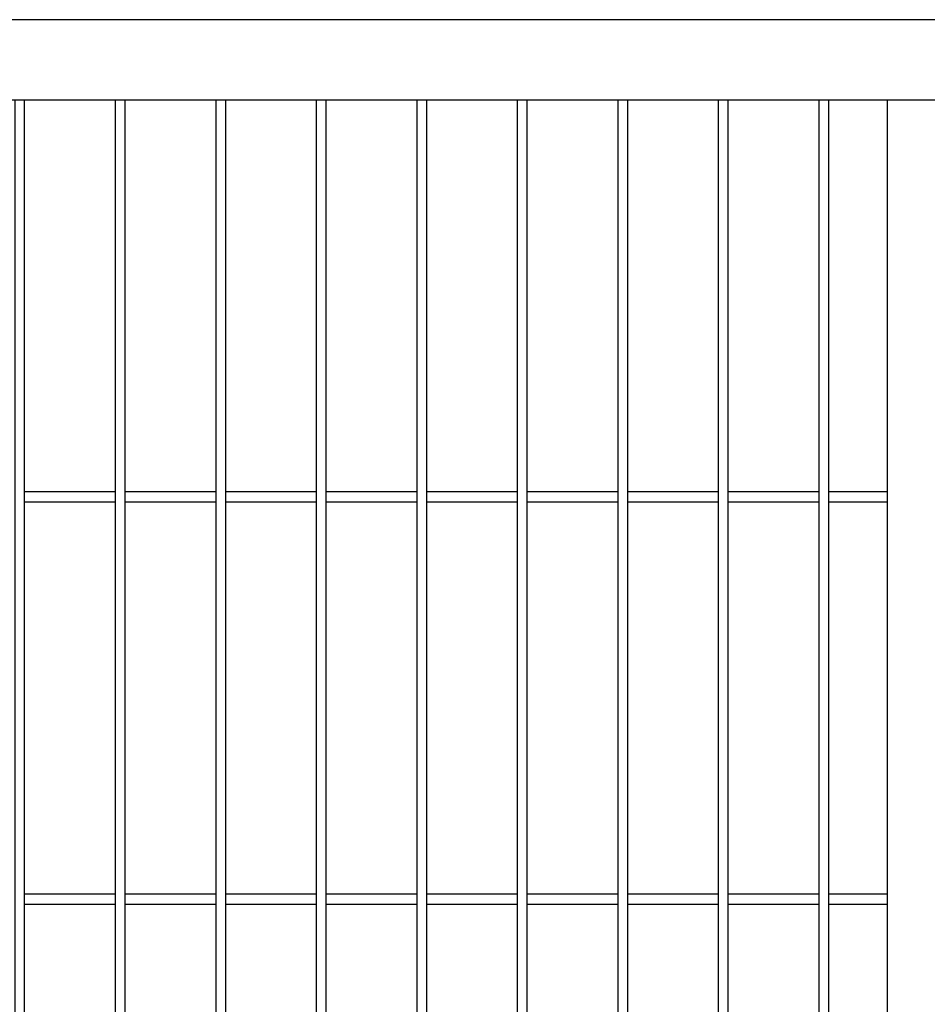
# Model space of a CAD drawing. Header units: inches. Extents: x 1156 to 71303, y -52654 to 51.
# Tile 175 of 217: x 63958 to 64048, y -40648 to -40550. Entities that reach past the tile are written whole.
import ezdxf

# ---------------------------------------------------------------- set-up
doc = ezdxf.new("R2010")
doc.units = ezdxf.units.IN
doc.header["$MEASUREMENT"] = 0
doc.layers.add('AW OGRODZENIA', color=253, linetype='Continuous')

msp = doc.modelspace()

# ---------------------------------------------------------------- linework, layer by layer
at = {"layer": 'AW OGRODZENIA'}
for p, q in [((64212.526, -40549.913), (63883.526, -40549.913)), ((64204.526, -40557.913), (63891.526, -40557.913)), ((64044.026, -40557.913), (64044.026, -40831.913)), ((63958.222, -40596.834), (63967.23, -40596.834)), ((63958.222, -40596.834), (63967.23, -40596.834)), ((63958.222, -40596.834), (63967.23, -40596.834)), ((63958.222, -40596.834), (63967.23, -40596.834)), ((63958.222, -40596.834), (63967.23, -40596.834)), ((63958.222, -40596.834), (63967.23, -40596.834)), ((63958.222, -40596.834), (63967.23, -40596.834)), ((63958.222, -40596.834), (63967.23, -40596.834)), ((63958.222, -40596.834), (63967.23, -40596.834)), ((63958.222, -40596.834), (63967.23, -40596.834)), ((63958.222, -40596.834), (63967.23, -40596.834)), ((63958.222, -40596.834), (63967.23, -40596.834)), ((63958.222, -40596.834), (63967.23, -40596.834)), ((63958.222, -40596.834), (63967.23, -40596.834)), ((63958.222, -40596.834), (63967.23, -40596.834)), ((63958.222, -40596.834), (63967.23, -40596.834)), ((63958.222, -40596.834), (63967.23, -40596.834)), ((63958.222, -40596.834), (63967.23, -40596.834)), ((63958.222, -40596.834), (63967.23, -40596.834)), ((63958.222, -40596.834), (63967.23, -40596.834)), ((63958.222, -40596.834), (63967.23, -40596.834)), ((63958.222, -40596.834), (63967.23, -40596.834)), ((63958.222, -40596.834), (63967.23, -40596.834)), ((63958.222, -40596.834), (63967.23, -40596.834)), ((63958.222, -40596.834), (63967.23, -40596.834)), ((63968.222, -40596.834), (63977.23, -40596.834)), ((63968.222, -40596.834), (63977.23, -40596.834)), ((63968.222, -40596.834), (63977.23, -40596.834)), ((63968.222, -40596.834), (63977.23, -40596.834)), ((63968.222, -40596.834), (63977.23, -40596.834)), ((63968.222, -40596.834), (63977.23, -40596.834)), ((63968.222, -40596.834), (63977.23, -40596.834)), ((63968.222, -40596.834), (63977.23, -40596.834)), ((63968.222, -40596.834), (63977.23, -40596.834)), ((63968.222, -40596.834), (63977.23, -40596.834)), ((63968.222, -40596.834), (63977.23, -40596.834)), ((63968.222, -40596.834), (63977.23, -40596.834)), ((63968.222, -40596.834), (63977.23, -40596.834)), ((63968.222, -40596.834), (63977.23, -40596.834)), ((63968.222, -40596.834), (63977.23, -40596.834)), ((63968.222, -40596.834), (63977.23, -40596.834)), ((63968.222, -40596.834), (63977.23, -40596.834)), ((63968.222, -40596.834), (63977.23, -40596.834)), ((63968.222, -40596.834), (63977.23, -40596.834)), ((63968.222, -40596.834), (63977.23, -40596.834)), ((63968.222, -40596.834), (63977.23, -40596.834)), ((63968.222, -40596.834), (63977.23, -40596.834)), ((63968.222, -40596.834), (63977.23, -40596.834)), ((63968.222, -40596.834), (63977.23, -40596.834)), ((63968.222, -40596.834), (63977.23, -40596.834)), ((63978.222, -40596.834), (63987.23, -40596.834)), ((63978.222, -40596.834), (63987.23, -40596.834)), ((63978.222, -40596.834), (63987.23, -40596.834)), ((63978.222, -40596.834), (63987.23, -40596.834)), ((63978.222, -40596.834), (63987.23, -40596.834)), ((63978.222, -40596.834), (63987.23, -40596.834)), ((63978.222, -40596.834), (63987.23, -40596.834)), ((63978.222, -40596.834), (63987.23, -40596.834)), ((63978.222, -40596.834), (63987.23, -40596.834)), ((63978.222, -40596.834), (63987.23, -40596.834)), ((63978.222, -40596.834), (63987.23, -40596.834)), ((63978.222, -40596.834), (63987.23, -40596.834)), ((63978.222, -40596.834), (63987.23, -40596.834)), ((63978.222, -40596.834), (63987.23, -40596.834)), ((63978.222, -40596.834), (63987.23, -40596.834)), ((63978.222, -40596.834), (63987.23, -40596.834)), ((63978.222, -40596.834), (63987.23, -40596.834)), ((63978.222, -40596.834), (63987.23, -40596.834)), ((63978.222, -40596.834), (63987.23, -40596.834)), ((63978.222, -40596.834), (63987.23, -40596.834)), ((63978.222, -40596.834), (63987.23, -40596.834)), ((63978.222, -40596.834), (63987.23, -40596.834)), ((63978.222, -40596.834), (63987.23, -40596.834)), ((63978.222, -40596.834), (63987.23, -40596.834)), ((63978.222, -40596.834), (63987.23, -40596.834)), ((63988.222, -40596.834), (63997.23, -40596.834)), ((63988.222, -40596.834), (63997.23, -40596.834)), ((63988.222, -40596.834), (63997.23, -40596.834)), ((63988.222, -40596.834), (63997.23, -40596.834)), ((63988.222, -40596.834), (63997.23, -40596.834)), ((63988.222, -40596.834), (63997.23, -40596.834)), ((63988.222, -40596.834), (63997.23, -40596.834)), ((63988.222, -40596.834), (63997.23, -40596.834)), ((63988.222, -40596.834), (63997.23, -40596.834)), ((63988.222, -40596.834), (63997.23, -40596.834)), ((63988.222, -40596.834), (63997.23, -40596.834)), ((63988.222, -40596.834), (63997.23, -40596.834)), ((63988.222, -40596.834), (63997.23, -40596.834)), ((63988.222, -40596.834), (63997.23, -40596.834)), ((63988.222, -40596.834), (63997.23, -40596.834)), ((63988.222, -40596.834), (63997.23, -40596.834)), ((63988.222, -40596.834), (63997.23, -40596.834)), ((63988.222, -40596.834), (63997.23, -40596.834)), ((63988.222, -40596.834), (63997.23, -40596.834)), ((63988.222, -40596.834), (63997.23, -40596.834)), ((63988.222, -40596.834), (63997.23, -40596.834)), ((63988.222, -40596.834), (63997.23, -40596.834)), ((63988.222, -40596.834), (63997.23, -40596.834)), ((63988.222, -40596.834), (63997.23, -40596.834)), ((63988.222, -40596.834), (63997.23, -40596.834)), ((63998.222, -40596.834), (64007.23, -40596.834)), ((63998.222, -40596.834), (64007.23, -40596.834)), ((63998.222, -40596.834), (64007.23, -40596.834)), ((63998.222, -40596.834), (64007.23, -40596.834)), ((63998.222, -40596.834), (64007.23, -40596.834)), ((63998.222, -40596.834), (64007.23, -40596.834)), ((63998.222, -40596.834), (64007.23, -40596.834)), ((63998.222, -40596.834), (64007.23, -40596.834)), ((63998.222, -40596.834), (64007.23, -40596.834)), ((63998.222, -40596.834), (64007.23, -40596.834)), ((63998.222, -40596.834), (64007.23, -40596.834)), ((63998.222, -40596.834), (64007.23, -40596.834)), ((63998.222, -40596.834), (64007.23, -40596.834)), ((63998.222, -40596.834), (64007.23, -40596.834)), ((63998.222, -40596.834), (64007.23, -40596.834)), ((63998.222, -40596.834), (64007.23, -40596.834)), ((63998.222, -40596.834), (64007.23, -40596.834)), ((63998.222, -40596.834), (64007.23, -40596.834)), ((63998.222, -40596.834), (64007.23, -40596.834)), ((63998.222, -40596.834), (64007.23, -40596.834)), ((63998.222, -40596.834), (64007.23, -40596.834)), ((63998.222, -40596.834), (64007.23, -40596.834)), ((63998.222, -40596.834), (64007.23, -40596.834)), ((63998.222, -40596.834), (64007.23, -40596.834)), ((63998.222, -40596.834), (64007.23, -40596.834)), ((64008.222, -40596.834), (64017.23, -40596.834)), ((64008.222, -40596.834), (64017.23, -40596.834)), ((64008.222, -40596.834), (64017.23, -40596.834)), ((64008.222, -40596.834), (64017.23, -40596.834)), ((64008.222, -40596.834), (64017.23, -40596.834)), ((64008.222, -40596.834), (64017.23, -40596.834)), ((64008.222, -40596.834), (64017.23, -40596.834)), ((64008.222, -40596.834), (64017.23, -40596.834)), ((64008.222, -40596.834), (64017.23, -40596.834)), ((64008.222, -40596.834), (64017.23, -40596.834)), ((64008.222, -40596.834), (64017.23, -40596.834)), ((64008.222, -40596.834), (64017.23, -40596.834)), ((64008.222, -40596.834), (64017.23, -40596.834)), ((64008.222, -40596.834), (64017.23, -40596.834)), ((64008.222, -40596.834), (64017.23, -40596.834)), ((64008.222, -40596.834), (64017.23, -40596.834)), ((64008.222, -40596.834), (64017.23, -40596.834)), ((64008.222, -40596.834), (64017.23, -40596.834)), ((64008.222, -40596.834), (64017.23, -40596.834)), ((64008.222, -40596.834), (64017.23, -40596.834)), ((64008.222, -40596.834), (64017.23, -40596.834)), ((64008.222, -40596.834), (64017.23, -40596.834)), ((64008.222, -40596.834), (64017.23, -40596.834)), ((64008.222, -40596.834), (64017.23, -40596.834)), ((64008.222, -40596.834), (64017.23, -40596.834)), ((64018.222, -40596.834), (64027.23, -40596.834)), ((64018.222, -40596.834), (64027.23, -40596.834)), ((64018.222, -40596.834), (64027.23, -40596.834)), ((64018.222, -40596.834), (64027.23, -40596.834)), ((64018.222, -40596.834), (64027.23, -40596.834)), ((64018.222, -40596.834), (64027.23, -40596.834)), ((64018.222, -40596.834), (64027.23, -40596.834)), ((64018.222, -40596.834), (64027.23, -40596.834)), ((64018.222, -40596.834), (64027.23, -40596.834)), ((64018.222, -40596.834), (64027.23, -40596.834)), ((64018.222, -40596.834), (64027.23, -40596.834)), ((64018.222, -40596.834), (64027.23, -40596.834)), ((64018.222, -40596.834), (64027.23, -40596.834)), ((64018.222, -40596.834), (64027.23, -40596.834)), ((64018.222, -40596.834), (64027.23, -40596.834)), ((64018.222, -40596.834), (64027.23, -40596.834)), ((64018.222, -40596.834), (64027.23, -40596.834)), ((64018.222, -40596.834), (64027.23, -40596.834)), ((64018.222, -40596.834), (64027.23, -40596.834)), ((64018.222, -40596.834), (64027.23, -40596.834)), ((64018.222, -40596.834), (64027.23, -40596.834)), ((64018.222, -40596.834), (64027.23, -40596.834)), ((64018.222, -40596.834), (64027.23, -40596.834)), ((64018.222, -40596.834), (64027.23, -40596.834)), ((64018.222, -40596.834), (64027.23, -40596.834)), ((64028.222, -40596.834), (64037.23, -40596.834)), ((64028.222, -40596.834), (64037.23, -40596.834)), ((64028.222, -40596.834), (64037.23, -40596.834)), ((64028.222, -40596.834), (64037.23, -40596.834)), ((64028.222, -40596.834), (64037.23, -40596.834)), ((64028.222, -40596.834), (64037.23, -40596.834)), ((64028.222, -40596.834), (64037.23, -40596.834)), ((64028.222, -40596.834), (64037.23, -40596.834)), ((64028.222, -40596.834), (64037.23, -40596.834)), ((64028.222, -40596.834), (64037.23, -40596.834)), ((64028.222, -40596.834), (64037.23, -40596.834)), ((64028.222, -40596.834), (64037.23, -40596.834)), ((64028.222, -40596.834), (64037.23, -40596.834)), ((64028.222, -40596.834), (64037.23, -40596.834)), ((64028.222, -40596.834), (64037.23, -40596.834)), ((64028.222, -40596.834), (64037.23, -40596.834)), ((64028.222, -40596.834), (64037.23, -40596.834)), ((64028.222, -40596.834), (64037.23, -40596.834)), ((64028.222, -40596.834), (64037.23, -40596.834)), ((64028.222, -40596.834), (64037.23, -40596.834)), ((64028.222, -40596.834), (64037.23, -40596.834)), ((64028.222, -40596.834), (64037.23, -40596.834)), ((64028.222, -40596.834), (64037.23, -40596.834)), ((64028.222, -40596.834), (64037.23, -40596.834)), ((64028.222, -40596.834), (64037.23, -40596.834)), ((64038.222, -40596.834), (64044.026, -40596.834)), ((64038.222, -40596.834), (64044.026, -40596.834)), ((64038.222, -40596.834), (64044.026, -40596.834)), ((64038.222, -40596.834), (64044.026, -40596.834)), ((64038.222, -40596.834), (64044.026, -40596.834)), ((64038.222, -40596.834), (64044.026, -40596.834)), ((64038.222, -40596.834), (64044.026, -40596.834)), ((64038.222, -40596.834), (64044.026, -40596.834)), ((64038.222, -40596.834), (64044.026, -40596.834)), ((64038.222, -40596.834), (64044.026, -40596.834)), ((64038.222, -40596.834), (64044.026, -40596.834)), ((64038.222, -40596.834), (64044.026, -40596.834)), ((64038.222, -40596.834), (64044.026, -40596.834)), ((64038.222, -40596.834), (64044.026, -40596.834)), ((64038.222, -40596.834), (64044.026, -40596.834)), ((64038.222, -40596.834), (64044.026, -40596.834)), ((64038.222, -40596.834), (64044.026, -40596.834)), ((64038.222, -40596.834), (64044.026, -40596.834)), ((64038.222, -40596.834), (64044.026, -40596.834)), ((64038.222, -40596.834), (64044.026, -40596.834)), ((64038.222, -40596.834), (64044.026, -40596.834)), ((64038.222, -40596.834), (64044.026, -40596.834)), ((64038.222, -40596.834), (64044.026, -40596.834)), ((64038.222, -40596.834), (64044.026, -40596.834)), ((64038.222, -40596.834), (64044.026, -40596.834)), ((63958.222, -40597.834), (63967.23, -40597.834)), ((63958.222, -40597.834), (63967.23, -40597.834)), ((63958.222, -40597.834), (63967.23, -40597.834)), ((63958.222, -40597.834), (63967.23, -40597.834)), ((63958.222, -40597.834), (63967.23, -40597.834)), ((63958.222, -40597.834), (63967.23, -40597.834)), ((63958.222, -40597.834), (63967.23, -40597.834)), ((63958.222, -40597.834), (63967.23, -40597.834)), ((63958.222, -40597.834), (63967.23, -40597.834)), ((63958.222, -40597.834), (63967.23, -40597.834)), ((63958.222, -40597.834), (63967.23, -40597.834)), ((63958.222, -40597.834), (63967.23, -40597.834)), ((63958.222, -40597.834), (63967.23, -40597.834)), ((63958.222, -40597.834), (63967.23, -40597.834)), ((63958.222, -40597.834), (63967.23, -40597.834)), ((63958.222, -40597.834), (63967.23, -40597.834)), ((63958.222, -40597.834), (63967.23, -40597.834)), ((63958.222, -40597.834), (63967.23, -40597.834)), ((63958.222, -40597.834), (63967.23, -40597.834)), ((63958.222, -40597.834), (63967.23, -40597.834)), ((63958.222, -40597.834), (63967.23, -40597.834)), ((63958.222, -40597.834), (63967.23, -40597.834)), ((63958.222, -40597.834), (63967.23, -40597.834)), ((63958.222, -40597.834), (63967.23, -40597.834)), ((63958.222, -40597.834), (63967.23, -40597.834)), ((63968.222, -40597.834), (63977.23, -40597.834)), ((63968.222, -40597.834), (63977.23, -40597.834)), ((63968.222, -40597.834), (63977.23, -40597.834)), ((63968.222, -40597.834), (63977.23, -40597.834)), ((63968.222, -40597.834), (63977.23, -40597.834)), ((63968.222, -40597.834), (63977.23, -40597.834)), ((63968.222, -40597.834), (63977.23, -40597.834)), ((63968.222, -40597.834), (63977.23, -40597.834)), ((63968.222, -40597.834), (63977.23, -40597.834)), ((63968.222, -40597.834), (63977.23, -40597.834)), ((63968.222, -40597.834), (63977.23, -40597.834)), ((63968.222, -40597.834), (63977.23, -40597.834)), ((63968.222, -40597.834), (63977.23, -40597.834)), ((63968.222, -40597.834), (63977.23, -40597.834)), ((63968.222, -40597.834), (63977.23, -40597.834)), ((63968.222, -40597.834), (63977.23, -40597.834)), ((63968.222, -40597.834), (63977.23, -40597.834)), ((63968.222, -40597.834), (63977.23, -40597.834)), ((63968.222, -40597.834), (63977.23, -40597.834)), ((63968.222, -40597.834), (63977.23, -40597.834)), ((63968.222, -40597.834), (63977.23, -40597.834)), ((63968.222, -40597.834), (63977.23, -40597.834)), ((63968.222, -40597.834), (63977.23, -40597.834)), ((63968.222, -40597.834), (63977.23, -40597.834)), ((63968.222, -40597.834), (63977.23, -40597.834)), ((63978.222, -40597.834), (63987.23, -40597.834)), ((63978.222, -40597.834), (63987.23, -40597.834)), ((63978.222, -40597.834), (63987.23, -40597.834)), ((63978.222, -40597.834), (63987.23, -40597.834)), ((63978.222, -40597.834), (63987.23, -40597.834)), ((63978.222, -40597.834), (63987.23, -40597.834)), ((63978.222, -40597.834), (63987.23, -40597.834)), ((63978.222, -40597.834), (63987.23, -40597.834)), ((63978.222, -40597.834), (63987.23, -40597.834)), ((63978.222, -40597.834), (63987.23, -40597.834)), ((63978.222, -40597.834), (63987.23, -40597.834)), ((63978.222, -40597.834), (63987.23, -40597.834)), ((63978.222, -40597.834), (63987.23, -40597.834)), ((63978.222, -40597.834), (63987.23, -40597.834)), ((63978.222, -40597.834), (63987.23, -40597.834)), ((63978.222, -40597.834), (63987.23, -40597.834)), ((63978.222, -40597.834), (63987.23, -40597.834)), ((63978.222, -40597.834), (63987.23, -40597.834)), ((63978.222, -40597.834), (63987.23, -40597.834)), ((63978.222, -40597.834), (63987.23, -40597.834)), ((63978.222, -40597.834), (63987.23, -40597.834)), ((63978.222, -40597.834), (63987.23, -40597.834)), ((63978.222, -40597.834), (63987.23, -40597.834)), ((63978.222, -40597.834), (63987.23, -40597.834)), ((63978.222, -40597.834), (63987.23, -40597.834)), ((63988.222, -40597.834), (63997.23, -40597.834)), ((63988.222, -40597.834), (63997.23, -40597.834)), ((63988.222, -40597.834), (63997.23, -40597.834)), ((63988.222, -40597.834), (63997.23, -40597.834)), ((63988.222, -40597.834), (63997.23, -40597.834)), ((63988.222, -40597.834), (63997.23, -40597.834)), ((63988.222, -40597.834), (63997.23, -40597.834)), ((63988.222, -40597.834), (63997.23, -40597.834)), ((63988.222, -40597.834), (63997.23, -40597.834)), ((63988.222, -40597.834), (63997.23, -40597.834)), ((63988.222, -40597.834), (63997.23, -40597.834)), ((63988.222, -40597.834), (63997.23, -40597.834)), ((63988.222, -40597.834), (63997.23, -40597.834)), ((63988.222, -40597.834), (63997.23, -40597.834)), ((63988.222, -40597.834), (63997.23, -40597.834)), ((63988.222, -40597.834), (63997.23, -40597.834)), ((63988.222, -40597.834), (63997.23, -40597.834)), ((63988.222, -40597.834), (63997.23, -40597.834)), ((63988.222, -40597.834), (63997.23, -40597.834)), ((63988.222, -40597.834), (63997.23, -40597.834)), ((63988.222, -40597.834), (63997.23, -40597.834)), ((63988.222, -40597.834), (63997.23, -40597.834)), ((63988.222, -40597.834), (63997.23, -40597.834)), ((63988.222, -40597.834), (63997.23, -40597.834)), ((63988.222, -40597.834), (63997.23, -40597.834)), ((63998.222, -40597.834), (64007.23, -40597.834)), ((63998.222, -40597.834), (64007.23, -40597.834)), ((63998.222, -40597.834), (64007.23, -40597.834)), ((63998.222, -40597.834), (64007.23, -40597.834)), ((63998.222, -40597.834), (64007.23, -40597.834)), ((63998.222, -40597.834), (64007.23, -40597.834)), ((63998.222, -40597.834), (64007.23, -40597.834)), ((63998.222, -40597.834), (64007.23, -40597.834)), ((63998.222, -40597.834), (64007.23, -40597.834)), ((63998.222, -40597.834), (64007.23, -40597.834)), ((63998.222, -40597.834), (64007.23, -40597.834)), ((63998.222, -40597.834), (64007.23, -40597.834)), ((63998.222, -40597.834), (64007.23, -40597.834)), ((63998.222, -40597.834), (64007.23, -40597.834)), ((63998.222, -40597.834), (64007.23, -40597.834)), ((63998.222, -40597.834), (64007.23, -40597.834)), ((63998.222, -40597.834), (64007.23, -40597.834)), ((63998.222, -40597.834), (64007.23, -40597.834)), ((63998.222, -40597.834), (64007.23, -40597.834)), ((63998.222, -40597.834), (64007.23, -40597.834)), ((63998.222, -40597.834), (64007.23, -40597.834)), ((63998.222, -40597.834), (64007.23, -40597.834)), ((63998.222, -40597.834), (64007.23, -40597.834)), ((63998.222, -40597.834), (64007.23, -40597.834)), ((63998.222, -40597.834), (64007.23, -40597.834)), ((64008.222, -40597.834), (64017.23, -40597.834)), ((64008.222, -40597.834), (64017.23, -40597.834)), ((64008.222, -40597.834), (64017.23, -40597.834)), ((64008.222, -40597.834), (64017.23, -40597.834)), ((64008.222, -40597.834), (64017.23, -40597.834)), ((64008.222, -40597.834), (64017.23, -40597.834)), ((64008.222, -40597.834), (64017.23, -40597.834)), ((64008.222, -40597.834), (64017.23, -40597.834)), ((64008.222, -40597.834), (64017.23, -40597.834)), ((64008.222, -40597.834), (64017.23, -40597.834)), ((64008.222, -40597.834), (64017.23, -40597.834)), ((64008.222, -40597.834), (64017.23, -40597.834)), ((64008.222, -40597.834), (64017.23, -40597.834)), ((64008.222, -40597.834), (64017.23, -40597.834)), ((64008.222, -40597.834), (64017.23, -40597.834)), ((64008.222, -40597.834), (64017.23, -40597.834)), ((64008.222, -40597.834), (64017.23, -40597.834)), ((64008.222, -40597.834), (64017.23, -40597.834)), ((64008.222, -40597.834), (64017.23, -40597.834)), ((64008.222, -40597.834), (64017.23, -40597.834)), ((64008.222, -40597.834), (64017.23, -40597.834)), ((64008.222, -40597.834), (64017.23, -40597.834)), ((64008.222, -40597.834), (64017.23, -40597.834)), ((64008.222, -40597.834), (64017.23, -40597.834)), ((64008.222, -40597.834), (64017.23, -40597.834)), ((64018.222, -40597.834), (64027.23, -40597.834)), ((64018.222, -40597.834), (64027.23, -40597.834)), ((64018.222, -40597.834), (64027.23, -40597.834)), ((64018.222, -40597.834), (64027.23, -40597.834)), ((64018.222, -40597.834), (64027.23, -40597.834)), ((64018.222, -40597.834), (64027.23, -40597.834)), ((64018.222, -40597.834), (64027.23, -40597.834)), ((64018.222, -40597.834), (64027.23, -40597.834)), ((64018.222, -40597.834), (64027.23, -40597.834)), ((64018.222, -40597.834), (64027.23, -40597.834)), ((64018.222, -40597.834), (64027.23, -40597.834)), ((64018.222, -40597.834), (64027.23, -40597.834)), ((64018.222, -40597.834), (64027.23, -40597.834)), ((64018.222, -40597.834), (64027.23, -40597.834)), ((64018.222, -40597.834), (64027.23, -40597.834)), ((64018.222, -40597.834), (64027.23, -40597.834)), ((64018.222, -40597.834), (64027.23, -40597.834)), ((64018.222, -40597.834), (64027.23, -40597.834)), ((64018.222, -40597.834), (64027.23, -40597.834)), ((64018.222, -40597.834), (64027.23, -40597.834)), ((64018.222, -40597.834), (64027.23, -40597.834)), ((64018.222, -40597.834), (64027.23, -40597.834)), ((64018.222, -40597.834), (64027.23, -40597.834)), ((64018.222, -40597.834), (64027.23, -40597.834)), ((64018.222, -40597.834), (64027.23, -40597.834)), ((64028.222, -40597.834), (64037.23, -40597.834)), ((64028.222, -40597.834), (64037.23, -40597.834)), ((64028.222, -40597.834), (64037.23, -40597.834)), ((64028.222, -40597.834), (64037.23, -40597.834)), ((64028.222, -40597.834), (64037.23, -40597.834)), ((64028.222, -40597.834), (64037.23, -40597.834)), ((64028.222, -40597.834), (64037.23, -40597.834)), ((64028.222, -40597.834), (64037.23, -40597.834)), ((64028.222, -40597.834), (64037.23, -40597.834)), ((64028.222, -40597.834), (64037.23, -40597.834)), ((64028.222, -40597.834), (64037.23, -40597.834)), ((64028.222, -40597.834), (64037.23, -40597.834)), ((64028.222, -40597.834), (64037.23, -40597.834)), ((64028.222, -40597.834), (64037.23, -40597.834)), ((64028.222, -40597.834), (64037.23, -40597.834)), ((64028.222, -40597.834), (64037.23, -40597.834)), ((64028.222, -40597.834), (64037.23, -40597.834)), ((64028.222, -40597.834), (64037.23, -40597.834)), ((64028.222, -40597.834), (64037.23, -40597.834)), ((64028.222, -40597.834), (64037.23, -40597.834)), ((64028.222, -40597.834), (64037.23, -40597.834)), ((64028.222, -40597.834), (64037.23, -40597.834)), ((64028.222, -40597.834), (64037.23, -40597.834)), ((64028.222, -40597.834), (64037.23, -40597.834)), ((64028.222, -40597.834), (64037.23, -40597.834)), ((64038.222, -40597.834), (64044.026, -40597.834)), ((64038.222, -40597.834), (64044.026, -40597.834)), ((64038.222, -40597.834), (64044.026, -40597.834)), ((64038.222, -40597.834), (64044.026, -40597.834)), ((64038.222, -40597.834), (64044.026, -40597.834)), ((64038.222, -40597.834), (64044.026, -40597.834)), ((64038.222, -40597.834), (64044.026, -40597.834)), ((64038.222, -40597.834), (64044.026, -40597.834)), ((64038.222, -40597.834), (64044.026, -40597.834)), ((64038.222, -40597.834), (64044.026, -40597.834)), ((64038.222, -40597.834), (64044.026, -40597.834)), ((64038.222, -40597.834), (64044.026, -40597.834)), ((64038.222, -40597.834), (64044.026, -40597.834)), ((64038.222, -40597.834), (64044.026, -40597.834)), ((64038.222, -40597.834), (64044.026, -40597.834)), ((64038.222, -40597.834), (64044.026, -40597.834)), ((64038.222, -40597.834), (64044.026, -40597.834)), ((64038.222, -40597.834), (64044.026, -40597.834)), ((64038.222, -40597.834), (64044.026, -40597.834)), ((64038.222, -40597.834), (64044.026, -40597.834)), ((64038.222, -40597.834), (64044.026, -40597.834)), ((64038.222, -40597.834), (64044.026, -40597.834)), ((64038.222, -40597.834), (64044.026, -40597.834)), ((64038.222, -40597.834), (64044.026, -40597.834)), ((64038.222, -40597.834), (64044.026, -40597.834)), ((63958.222, -40636.834), (63967.23, -40636.834)), ((63958.222, -40636.834), (63967.23, -40636.834)), ((63958.222, -40636.834), (63967.23, -40636.834)), ((63958.222, -40636.834), (63967.23, -40636.834)), ((63958.222, -40636.834), (63967.23, -40636.834)), ((63958.222, -40636.834), (63967.23, -40636.834)), ((63958.222, -40636.834), (63967.23, -40636.834)), ((63958.222, -40636.834), (63967.23, -40636.834)), ((63958.222, -40636.834), (63967.23, -40636.834)), ((63958.222, -40636.834), (63967.23, -40636.834)), ((63958.222, -40636.834), (63967.23, -40636.834)), ((63958.222, -40636.834), (63967.23, -40636.834)), ((63958.222, -40636.834), (63967.23, -40636.834)), ((63958.222, -40636.834), (63967.23, -40636.834)), ((63958.222, -40636.834), (63967.23, -40636.834)), ((63958.222, -40636.834), (63967.23, -40636.834)), ((63958.222, -40636.834), (63967.23, -40636.834)), ((63958.222, -40636.834), (63967.23, -40636.834)), ((63958.222, -40636.834), (63967.23, -40636.834)), ((63958.222, -40636.834), (63967.23, -40636.834)), ((63958.222, -40636.834), (63967.23, -40636.834)), ((63958.222, -40636.834), (63967.23, -40636.834)), ((63958.222, -40636.834), (63967.23, -40636.834)), ((63958.222, -40636.834), (63967.23, -40636.834)), ((63958.222, -40636.834), (63967.23, -40636.834)), ((63968.222, -40636.834), (63977.23, -40636.834)), ((63968.222, -40636.834), (63977.23, -40636.834)), ((63968.222, -40636.834), (63977.23, -40636.834)), ((63968.222, -40636.834), (63977.23, -40636.834)), ((63968.222, -40636.834), (63977.23, -40636.834)), ((63968.222, -40636.834), (63977.23, -40636.834)), ((63968.222, -40636.834), (63977.23, -40636.834)), ((63968.222, -40636.834), (63977.23, -40636.834)), ((63968.222, -40636.834), (63977.23, -40636.834)), ((63968.222, -40636.834), (63977.23, -40636.834)), ((63968.222, -40636.834), (63977.23, -40636.834)), ((63968.222, -40636.834), (63977.23, -40636.834)), ((63968.222, -40636.834), (63977.23, -40636.834)), ((63968.222, -40636.834), (63977.23, -40636.834)), ((63968.222, -40636.834), (63977.23, -40636.834)), ((63968.222, -40636.834), (63977.23, -40636.834)), ((63968.222, -40636.834), (63977.23, -40636.834)), ((63968.222, -40636.834), (63977.23, -40636.834)), ((63968.222, -40636.834), (63977.23, -40636.834)), ((63968.222, -40636.834), (63977.23, -40636.834)), ((63968.222, -40636.834), (63977.23, -40636.834)), ((63968.222, -40636.834), (63977.23, -40636.834)), ((63968.222, -40636.834), (63977.23, -40636.834)), ((63968.222, -40636.834), (63977.23, -40636.834)), ((63968.222, -40636.834), (63977.23, -40636.834)), ((63978.222, -40636.834), (63987.23, -40636.834)), ((63978.222, -40636.834), (63987.23, -40636.834)), ((63978.222, -40636.834), (63987.23, -40636.834)), ((63978.222, -40636.834), (63987.23, -40636.834)), ((63978.222, -40636.834), (63987.23, -40636.834)), ((63978.222, -40636.834), (63987.23, -40636.834)), ((63978.222, -40636.834), (63987.23, -40636.834)), ((63978.222, -40636.834), (63987.23, -40636.834)), ((63978.222, -40636.834), (63987.23, -40636.834)), ((63978.222, -40636.834), (63987.23, -40636.834)), ((63978.222, -40636.834), (63987.23, -40636.834)), ((63978.222, -40636.834), (63987.23, -40636.834)), ((63978.222, -40636.834), (63987.23, -40636.834)), ((63978.222, -40636.834), (63987.23, -40636.834)), ((63978.222, -40636.834), (63987.23, -40636.834)), ((63978.222, -40636.834), (63987.23, -40636.834)), ((63978.222, -40636.834), (63987.23, -40636.834)), ((63978.222, -40636.834), (63987.23, -40636.834)), ((63978.222, -40636.834), (63987.23, -40636.834)), ((63978.222, -40636.834), (63987.23, -40636.834)), ((63978.222, -40636.834), (63987.23, -40636.834)), ((63978.222, -40636.834), (63987.23, -40636.834)), ((63978.222, -40636.834), (63987.23, -40636.834)), ((63978.222, -40636.834), (63987.23, -40636.834)), ((63978.222, -40636.834), (63987.23, -40636.834)), ((63988.222, -40636.834), (63997.23, -40636.834)), ((63988.222, -40636.834), (63997.23, -40636.834)), ((63988.222, -40636.834), (63997.23, -40636.834)), ((63988.222, -40636.834), (63997.23, -40636.834)), ((63988.222, -40636.834), (63997.23, -40636.834)), ((63988.222, -40636.834), (63997.23, -40636.834)), ((63988.222, -40636.834), (63997.23, -40636.834)), ((63988.222, -40636.834), (63997.23, -40636.834)), ((63988.222, -40636.834), (63997.23, -40636.834)), ((63988.222, -40636.834), (63997.23, -40636.834)), ((63988.222, -40636.834), (63997.23, -40636.834)), ((63988.222, -40636.834), (63997.23, -40636.834)), ((63988.222, -40636.834), (63997.23, -40636.834)), ((63988.222, -40636.834), (63997.23, -40636.834)), ((63988.222, -40636.834), (63997.23, -40636.834)), ((63988.222, -40636.834), (63997.23, -40636.834)), ((63988.222, -40636.834), (63997.23, -40636.834)), ((63988.222, -40636.834), (63997.23, -40636.834)), ((63988.222, -40636.834), (63997.23, -40636.834)), ((63988.222, -40636.834), (63997.23, -40636.834)), ((63988.222, -40636.834), (63997.23, -40636.834)), ((63988.222, -40636.834), (63997.23, -40636.834)), ((63988.222, -40636.834), (63997.23, -40636.834)), ((63988.222, -40636.834), (63997.23, -40636.834)), ((63988.222, -40636.834), (63997.23, -40636.834)), ((63998.222, -40636.834), (64007.23, -40636.834)), ((63998.222, -40636.834), (64007.23, -40636.834)), ((63998.222, -40636.834), (64007.23, -40636.834)), ((63998.222, -40636.834), (64007.23, -40636.834)), ((63998.222, -40636.834), (64007.23, -40636.834)), ((63998.222, -40636.834), (64007.23, -40636.834)), ((63998.222, -40636.834), (64007.23, -40636.834)), ((63998.222, -40636.834), (64007.23, -40636.834)), ((63998.222, -40636.834), (64007.23, -40636.834)), ((63998.222, -40636.834), (64007.23, -40636.834)), ((63998.222, -40636.834), (64007.23, -40636.834)), ((63998.222, -40636.834), (64007.23, -40636.834)), ((63998.222, -40636.834), (64007.23, -40636.834)), ((63998.222, -40636.834), (64007.23, -40636.834)), ((63998.222, -40636.834), (64007.23, -40636.834)), ((63998.222, -40636.834), (64007.23, -40636.834)), ((63998.222, -40636.834), (64007.23, -40636.834)), ((63998.222, -40636.834), (64007.23, -40636.834)), ((63998.222, -40636.834), (64007.23, -40636.834)), ((63998.222, -40636.834), (64007.23, -40636.834)), ((63998.222, -40636.834), (64007.23, -40636.834)), ((63998.222, -40636.834), (64007.23, -40636.834)), ((63998.222, -40636.834), (64007.23, -40636.834)), ((63998.222, -40636.834), (64007.23, -40636.834)), ((63998.222, -40636.834), (64007.23, -40636.834)), ((64008.222, -40636.834), (64017.23, -40636.834)), ((64008.222, -40636.834), (64017.23, -40636.834)), ((64008.222, -40636.834), (64017.23, -40636.834)), ((64008.222, -40636.834), (64017.23, -40636.834)), ((64008.222, -40636.834), (64017.23, -40636.834)), ((64008.222, -40636.834), (64017.23, -40636.834)), ((64008.222, -40636.834), (64017.23, -40636.834)), ((64008.222, -40636.834), (64017.23, -40636.834)), ((64008.222, -40636.834), (64017.23, -40636.834)), ((64008.222, -40636.834), (64017.23, -40636.834)), ((64008.222, -40636.834), (64017.23, -40636.834)), ((64008.222, -40636.834), (64017.23, -40636.834)), ((64008.222, -40636.834), (64017.23, -40636.834)), ((64008.222, -40636.834), (64017.23, -40636.834)), ((64008.222, -40636.834), (64017.23, -40636.834)), ((64008.222, -40636.834), (64017.23, -40636.834)), ((64008.222, -40636.834), (64017.23, -40636.834)), ((64008.222, -40636.834), (64017.23, -40636.834)), ((64008.222, -40636.834), (64017.23, -40636.834)), ((64008.222, -40636.834), (64017.23, -40636.834)), ((64008.222, -40636.834), (64017.23, -40636.834)), ((64008.222, -40636.834), (64017.23, -40636.834)), ((64008.222, -40636.834), (64017.23, -40636.834)), ((64008.222, -40636.834), (64017.23, -40636.834)), ((64008.222, -40636.834), (64017.23, -40636.834)), ((64018.222, -40636.834), (64027.23, -40636.834)), ((64018.222, -40636.834), (64027.23, -40636.834)), ((64018.222, -40636.834), (64027.23, -40636.834)), ((64018.222, -40636.834), (64027.23, -40636.834)), ((64018.222, -40636.834), (64027.23, -40636.834)), ((64018.222, -40636.834), (64027.23, -40636.834)), ((64018.222, -40636.834), (64027.23, -40636.834)), ((64018.222, -40636.834), (64027.23, -40636.834)), ((64018.222, -40636.834), (64027.23, -40636.834)), ((64018.222, -40636.834), (64027.23, -40636.834)), ((64018.222, -40636.834), (64027.23, -40636.834)), ((64018.222, -40636.834), (64027.23, -40636.834)), ((64018.222, -40636.834), (64027.23, -40636.834)), ((64018.222, -40636.834), (64027.23, -40636.834)), ((64018.222, -40636.834), (64027.23, -40636.834)), ((64018.222, -40636.834), (64027.23, -40636.834)), ((64018.222, -40636.834), (64027.23, -40636.834)), ((64018.222, -40636.834), (64027.23, -40636.834)), ((64018.222, -40636.834), (64027.23, -40636.834)), ((64018.222, -40636.834), (64027.23, -40636.834)), ((64018.222, -40636.834), (64027.23, -40636.834)), ((64018.222, -40636.834), (64027.23, -40636.834)), ((64018.222, -40636.834), (64027.23, -40636.834)), ((64018.222, -40636.834), (64027.23, -40636.834)), ((64018.222, -40636.834), (64027.23, -40636.834)), ((64028.222, -40636.834), (64037.23, -40636.834)), ((64028.222, -40636.834), (64037.23, -40636.834)), ((64028.222, -40636.834), (64037.23, -40636.834)), ((64028.222, -40636.834), (64037.23, -40636.834)), ((64028.222, -40636.834), (64037.23, -40636.834)), ((64028.222, -40636.834), (64037.23, -40636.834)), ((64028.222, -40636.834), (64037.23, -40636.834)), ((64028.222, -40636.834), (64037.23, -40636.834)), ((64028.222, -40636.834), (64037.23, -40636.834)), ((64028.222, -40636.834), (64037.23, -40636.834)), ((64028.222, -40636.834), (64037.23, -40636.834)), ((64028.222, -40636.834), (64037.23, -40636.834)), ((64028.222, -40636.834), (64037.23, -40636.834)), ((64028.222, -40636.834), (64037.23, -40636.834)), ((64028.222, -40636.834), (64037.23, -40636.834)), ((64028.222, -40636.834), (64037.23, -40636.834)), ((64028.222, -40636.834), (64037.23, -40636.834)), ((64028.222, -40636.834), (64037.23, -40636.834)), ((64028.222, -40636.834), (64037.23, -40636.834)), ((64028.222, -40636.834), (64037.23, -40636.834)), ((64028.222, -40636.834), (64037.23, -40636.834)), ((64028.222, -40636.834), (64037.23, -40636.834)), ((64028.222, -40636.834), (64037.23, -40636.834)), ((64028.222, -40636.834), (64037.23, -40636.834)), ((64028.222, -40636.834), (64037.23, -40636.834)), ((64038.222, -40636.834), (64044.026, -40636.834)), ((64038.222, -40636.834), (64044.026, -40636.834)), ((64038.222, -40636.834), (64044.026, -40636.834)), ((64038.222, -40636.834), (64044.026, -40636.834)), ((64038.222, -40636.834), (64044.026, -40636.834)), ((64038.222, -40636.834), (64044.026, -40636.834)), ((64038.222, -40636.834), (64044.026, -40636.834)), ((64038.222, -40636.834), (64044.026, -40636.834)), ((64038.222, -40636.834), (64044.026, -40636.834)), ((64038.222, -40636.834), (64044.026, -40636.834)), ((64038.222, -40636.834), (64044.026, -40636.834)), ((64038.222, -40636.834), (64044.026, -40636.834)), ((64038.222, -40636.834), (64044.026, -40636.834)), ((64038.222, -40636.834), (64044.026, -40636.834)), ((64038.222, -40636.834), (64044.026, -40636.834)), ((64038.222, -40636.834), (64044.026, -40636.834)), ((64038.222, -40636.834), (64044.026, -40636.834)), ((64038.222, -40636.834), (64044.026, -40636.834)), ((64038.222, -40636.834), (64044.026, -40636.834)), ((64038.222, -40636.834), (64044.026, -40636.834)), ((64038.222, -40636.834), (64044.026, -40636.834)), ((64038.222, -40636.834), (64044.026, -40636.834)), ((64038.222, -40636.834), (64044.026, -40636.834)), ((64038.222, -40636.834), (64044.026, -40636.834)), ((64038.222, -40636.834), (64044.026, -40636.834)), ((63958.222, -40637.834), (63967.23, -40637.834)), ((63958.222, -40637.834), (63967.23, -40637.834)), ((63958.222, -40637.834), (63967.23, -40637.834)), ((63958.222, -40637.834), (63967.23, -40637.834)), ((63958.222, -40637.834), (63967.23, -40637.834)), ((63958.222, -40637.834), (63967.23, -40637.834)), ((63958.222, -40637.834), (63967.23, -40637.834)), ((63958.222, -40637.834), (63967.23, -40637.834)), ((63958.222, -40637.834), (63967.23, -40637.834)), ((63958.222, -40637.834), (63967.23, -40637.834)), ((63958.222, -40637.834), (63967.23, -40637.834)), ((63958.222, -40637.834), (63967.23, -40637.834)), ((63958.222, -40637.834), (63967.23, -40637.834)), ((63958.222, -40637.834), (63967.23, -40637.834)), ((63958.222, -40637.834), (63967.23, -40637.834)), ((63958.222, -40637.834), (63967.23, -40637.834)), ((63958.222, -40637.834), (63967.23, -40637.834)), ((63958.222, -40637.834), (63967.23, -40637.834)), ((63958.222, -40637.834), (63967.23, -40637.834)), ((63958.222, -40637.834), (63967.23, -40637.834)), ((63958.222, -40637.834), (63967.23, -40637.834)), ((63958.222, -40637.834), (63967.23, -40637.834)), ((63958.222, -40637.834), (63967.23, -40637.834)), ((63958.222, -40637.834), (63967.23, -40637.834)), ((63958.222, -40637.834), (63967.23, -40637.834)), ((63968.222, -40637.834), (63977.23, -40637.834)), ((63968.222, -40637.834), (63977.23, -40637.834)), ((63968.222, -40637.834), (63977.23, -40637.834)), ((63968.222, -40637.834), (63977.23, -40637.834)), ((63968.222, -40637.834), (63977.23, -40637.834)), ((63968.222, -40637.834), (63977.23, -40637.834)), ((63968.222, -40637.834), (63977.23, -40637.834)), ((63968.222, -40637.834), (63977.23, -40637.834)), ((63968.222, -40637.834), (63977.23, -40637.834)), ((63968.222, -40637.834), (63977.23, -40637.834)), ((63968.222, -40637.834), (63977.23, -40637.834)), ((63968.222, -40637.834), (63977.23, -40637.834)), ((63968.222, -40637.834), (63977.23, -40637.834)), ((63968.222, -40637.834), (63977.23, -40637.834)), ((63968.222, -40637.834), (63977.23, -40637.834)), ((63968.222, -40637.834), (63977.23, -40637.834)), ((63968.222, -40637.834), (63977.23, -40637.834)), ((63968.222, -40637.834), (63977.23, -40637.834)), ((63968.222, -40637.834), (63977.23, -40637.834)), ((63968.222, -40637.834), (63977.23, -40637.834)), ((63968.222, -40637.834), (63977.23, -40637.834)), ((63968.222, -40637.834), (63977.23, -40637.834)), ((63968.222, -40637.834), (63977.23, -40637.834)), ((63968.222, -40637.834), (63977.23, -40637.834)), ((63968.222, -40637.834), (63977.23, -40637.834)), ((63978.222, -40637.834), (63987.23, -40637.834)), ((63978.222, -40637.834), (63987.23, -40637.834)), ((63978.222, -40637.834), (63987.23, -40637.834)), ((63978.222, -40637.834), (63987.23, -40637.834)), ((63978.222, -40637.834), (63987.23, -40637.834)), ((63978.222, -40637.834), (63987.23, -40637.834)), ((63978.222, -40637.834), (63987.23, -40637.834)), ((63978.222, -40637.834), (63987.23, -40637.834)), ((63978.222, -40637.834), (63987.23, -40637.834)), ((63978.222, -40637.834), (63987.23, -40637.834)), ((63978.222, -40637.834), (63987.23, -40637.834)), ((63978.222, -40637.834), (63987.23, -40637.834)), ((63978.222, -40637.834), (63987.23, -40637.834)), ((63978.222, -40637.834), (63987.23, -40637.834)), ((63978.222, -40637.834), (63987.23, -40637.834)), ((63978.222, -40637.834), (63987.23, -40637.834)), ((63978.222, -40637.834), (63987.23, -40637.834)), ((63978.222, -40637.834), (63987.23, -40637.834)), ((63978.222, -40637.834), (63987.23, -40637.834)), ((63978.222, -40637.834), (63987.23, -40637.834)), ((63978.222, -40637.834), (63987.23, -40637.834)), ((63978.222, -40637.834), (63987.23, -40637.834)), ((63978.222, -40637.834), (63987.23, -40637.834)), ((63978.222, -40637.834), (63987.23, -40637.834)), ((63978.222, -40637.834), (63987.23, -40637.834)), ((63988.222, -40637.834), (63997.23, -40637.834)), ((63988.222, -40637.834), (63997.23, -40637.834)), ((63988.222, -40637.834), (63997.23, -40637.834)), ((63988.222, -40637.834), (63997.23, -40637.834)), ((63988.222, -40637.834), (63997.23, -40637.834)), ((63988.222, -40637.834), (63997.23, -40637.834)), ((63988.222, -40637.834), (63997.23, -40637.834)), ((63988.222, -40637.834), (63997.23, -40637.834)), ((63988.222, -40637.834), (63997.23, -40637.834)), ((63988.222, -40637.834), (63997.23, -40637.834)), ((63988.222, -40637.834), (63997.23, -40637.834)), ((63988.222, -40637.834), (63997.23, -40637.834)), ((63988.222, -40637.834), (63997.23, -40637.834)), ((63988.222, -40637.834), (63997.23, -40637.834)), ((63988.222, -40637.834), (63997.23, -40637.834)), ((63988.222, -40637.834), (63997.23, -40637.834)), ((63988.222, -40637.834), (63997.23, -40637.834)), ((63988.222, -40637.834), (63997.23, -40637.834)), ((63988.222, -40637.834), (63997.23, -40637.834)), ((63988.222, -40637.834), (63997.23, -40637.834)), ((63988.222, -40637.834), (63997.23, -40637.834)), ((63988.222, -40637.834), (63997.23, -40637.834)), ((63988.222, -40637.834), (63997.23, -40637.834)), ((63988.222, -40637.834), (63997.23, -40637.834)), ((63988.222, -40637.834), (63997.23, -40637.834)), ((63998.222, -40637.834), (64007.23, -40637.834)), ((63998.222, -40637.834), (64007.23, -40637.834)), ((63998.222, -40637.834), (64007.23, -40637.834)), ((63998.222, -40637.834), (64007.23, -40637.834)), ((63998.222, -40637.834), (64007.23, -40637.834)), ((63998.222, -40637.834), (64007.23, -40637.834)), ((63998.222, -40637.834), (64007.23, -40637.834)), ((63998.222, -40637.834), (64007.23, -40637.834)), ((63998.222, -40637.834), (64007.23, -40637.834)), ((63998.222, -40637.834), (64007.23, -40637.834)), ((63998.222, -40637.834), (64007.23, -40637.834)), ((63998.222, -40637.834), (64007.23, -40637.834)), ((63998.222, -40637.834), (64007.23, -40637.834)), ((63998.222, -40637.834), (64007.23, -40637.834)), ((63998.222, -40637.834), (64007.23, -40637.834)), ((63998.222, -40637.834), (64007.23, -40637.834)), ((63998.222, -40637.834), (64007.23, -40637.834)), ((63998.222, -40637.834), (64007.23, -40637.834)), ((63998.222, -40637.834), (64007.23, -40637.834)), ((63998.222, -40637.834), (64007.23, -40637.834)), ((63998.222, -40637.834), (64007.23, -40637.834)), ((63998.222, -40637.834), (64007.23, -40637.834)), ((63998.222, -40637.834), (64007.23, -40637.834)), ((63998.222, -40637.834), (64007.23, -40637.834)), ((63998.222, -40637.834), (64007.23, -40637.834)), ((64008.222, -40637.834), (64017.23, -40637.834)), ((64008.222, -40637.834), (64017.23, -40637.834)), ((64008.222, -40637.834), (64017.23, -40637.834)), ((64008.222, -40637.834), (64017.23, -40637.834)), ((64008.222, -40637.834), (64017.23, -40637.834)), ((64008.222, -40637.834), (64017.23, -40637.834)), ((64008.222, -40637.834), (64017.23, -40637.834)), ((64008.222, -40637.834), (64017.23, -40637.834)), ((64008.222, -40637.834), (64017.23, -40637.834)), ((64008.222, -40637.834), (64017.23, -40637.834)), ((64008.222, -40637.834), (64017.23, -40637.834)), ((64008.222, -40637.834), (64017.23, -40637.834)), ((64008.222, -40637.834), (64017.23, -40637.834)), ((64008.222, -40637.834), (64017.23, -40637.834)), ((64008.222, -40637.834), (64017.23, -40637.834)), ((64008.222, -40637.834), (64017.23, -40637.834)), ((64008.222, -40637.834), (64017.23, -40637.834)), ((64008.222, -40637.834), (64017.23, -40637.834)), ((64008.222, -40637.834), (64017.23, -40637.834)), ((64008.222, -40637.834), (64017.23, -40637.834)), ((64008.222, -40637.834), (64017.23, -40637.834)), ((64008.222, -40637.834), (64017.23, -40637.834)), ((64008.222, -40637.834), (64017.23, -40637.834)), ((64008.222, -40637.834), (64017.23, -40637.834)), ((64008.222, -40637.834), (64017.23, -40637.834)), ((64018.222, -40637.834), (64027.23, -40637.834)), ((64018.222, -40637.834), (64027.23, -40637.834)), ((64018.222, -40637.834), (64027.23, -40637.834)), ((64018.222, -40637.834), (64027.23, -40637.834)), ((64018.222, -40637.834), (64027.23, -40637.834)), ((64018.222, -40637.834), (64027.23, -40637.834)), ((64018.222, -40637.834), (64027.23, -40637.834)), ((64018.222, -40637.834), (64027.23, -40637.834)), ((64018.222, -40637.834), (64027.23, -40637.834)), ((64018.222, -40637.834), (64027.23, -40637.834)), ((64018.222, -40637.834), (64027.23, -40637.834)), ((64018.222, -40637.834), (64027.23, -40637.834)), ((64018.222, -40637.834), (64027.23, -40637.834)), ((64018.222, -40637.834), (64027.23, -40637.834)), ((64018.222, -40637.834), (64027.23, -40637.834)), ((64018.222, -40637.834), (64027.23, -40637.834)), ((64018.222, -40637.834), (64027.23, -40637.834)), ((64018.222, -40637.834), (64027.23, -40637.834)), ((64018.222, -40637.834), (64027.23, -40637.834)), ((64018.222, -40637.834), (64027.23, -40637.834)), ((64018.222, -40637.834), (64027.23, -40637.834)), ((64018.222, -40637.834), (64027.23, -40637.834)), ((64018.222, -40637.834), (64027.23, -40637.834)), ((64018.222, -40637.834), (64027.23, -40637.834)), ((64018.222, -40637.834), (64027.23, -40637.834)), ((64028.222, -40637.834), (64037.23, -40637.834)), ((64028.222, -40637.834), (64037.23, -40637.834)), ((64028.222, -40637.834), (64037.23, -40637.834)), ((64028.222, -40637.834), (64037.23, -40637.834)), ((64028.222, -40637.834), (64037.23, -40637.834)), ((64028.222, -40637.834), (64037.23, -40637.834)), ((64028.222, -40637.834), (64037.23, -40637.834)), ((64028.222, -40637.834), (64037.23, -40637.834)), ((64028.222, -40637.834), (64037.23, -40637.834)), ((64028.222, -40637.834), (64037.23, -40637.834)), ((64028.222, -40637.834), (64037.23, -40637.834)), ((64028.222, -40637.834), (64037.23, -40637.834)), ((64028.222, -40637.834), (64037.23, -40637.834)), ((64028.222, -40637.834), (64037.23, -40637.834)), ((64028.222, -40637.834), (64037.23, -40637.834)), ((64028.222, -40637.834), (64037.23, -40637.834)), ((64028.222, -40637.834), (64037.23, -40637.834)), ((64028.222, -40637.834), (64037.23, -40637.834)), ((64028.222, -40637.834), (64037.23, -40637.834)), ((64028.222, -40637.834), (64037.23, -40637.834)), ((64028.222, -40637.834), (64037.23, -40637.834)), ((64028.222, -40637.834), (64037.23, -40637.834)), ((64028.222, -40637.834), (64037.23, -40637.834)), ((64028.222, -40637.834), (64037.23, -40637.834)), ((64028.222, -40637.834), (64037.23, -40637.834)), ((64038.222, -40637.834), (64044.026, -40637.834)), ((64038.222, -40637.834), (64044.026, -40637.834)), ((64038.222, -40637.834), (64044.026, -40637.834)), ((64038.222, -40637.834), (64044.026, -40637.834)), ((64038.222, -40637.834), (64044.026, -40637.834)), ((64038.222, -40637.834), (64044.026, -40637.834)), ((64038.222, -40637.834), (64044.026, -40637.834)), ((64038.222, -40637.834), (64044.026, -40637.834)), ((64038.222, -40637.834), (64044.026, -40637.834)), ((64038.222, -40637.834), (64044.026, -40637.834)), ((64038.222, -40637.834), (64044.026, -40637.834)), ((64038.222, -40637.834), (64044.026, -40637.834)), ((64038.222, -40637.834), (64044.026, -40637.834)), ((64038.222, -40637.834), (64044.026, -40637.834)), ((64038.222, -40637.834), (64044.026, -40637.834)), ((64038.222, -40637.834), (64044.026, -40637.834)), ((64038.222, -40637.834), (64044.026, -40637.834)), ((64038.222, -40637.834), (64044.026, -40637.834)), ((64038.222, -40637.834), (64044.026, -40637.834)), ((64038.222, -40637.834), (64044.026, -40637.834)), ((64038.222, -40637.834), (64044.026, -40637.834)), ((64038.222, -40637.834), (64044.026, -40637.834)), ((64038.222, -40637.834), (64044.026, -40637.834)), ((64038.222, -40637.834), (64044.026, -40637.834)), ((64038.222, -40637.834), (64044.026, -40637.834))]:
    msp.add_line(p, q, dxfattribs=at)
for points in [[(63958.222, -40557.913), (63957.23, -40557.913), (63957.23, -40831.913), (63958.222, -40831.913)], [(63968.222, -40557.913), (63967.23, -40557.913), (63967.23, -40831.913), (63968.222, -40831.913)], [(63978.222, -40557.913), (63977.23, -40557.913), (63977.23, -40831.913), (63978.222, -40831.913)], [(63988.222, -40557.913), (63987.23, -40557.913), (63987.23, -40831.913), (63988.222, -40831.913)], [(63998.222, -40557.913), (63997.23, -40557.913), (63997.23, -40831.913), (63998.222, -40831.913)], [(64008.222, -40557.913), (64007.23, -40557.913), (64007.23, -40831.913), (64008.222, -40831.913)], [(64018.222, -40557.913), (64017.23, -40557.913), (64017.23, -40831.913), (64018.222, -40831.913)], [(64028.222, -40557.913), (64027.23, -40557.913), (64027.23, -40831.913), (64028.222, -40831.913)], [(64038.222, -40557.913), (64037.23, -40557.913), (64037.23, -40831.913), (64038.222, -40831.913)]]:
    msp.add_lwpolyline(points, close=True, dxfattribs=at)

doc.saveas('drawing.dxf')
